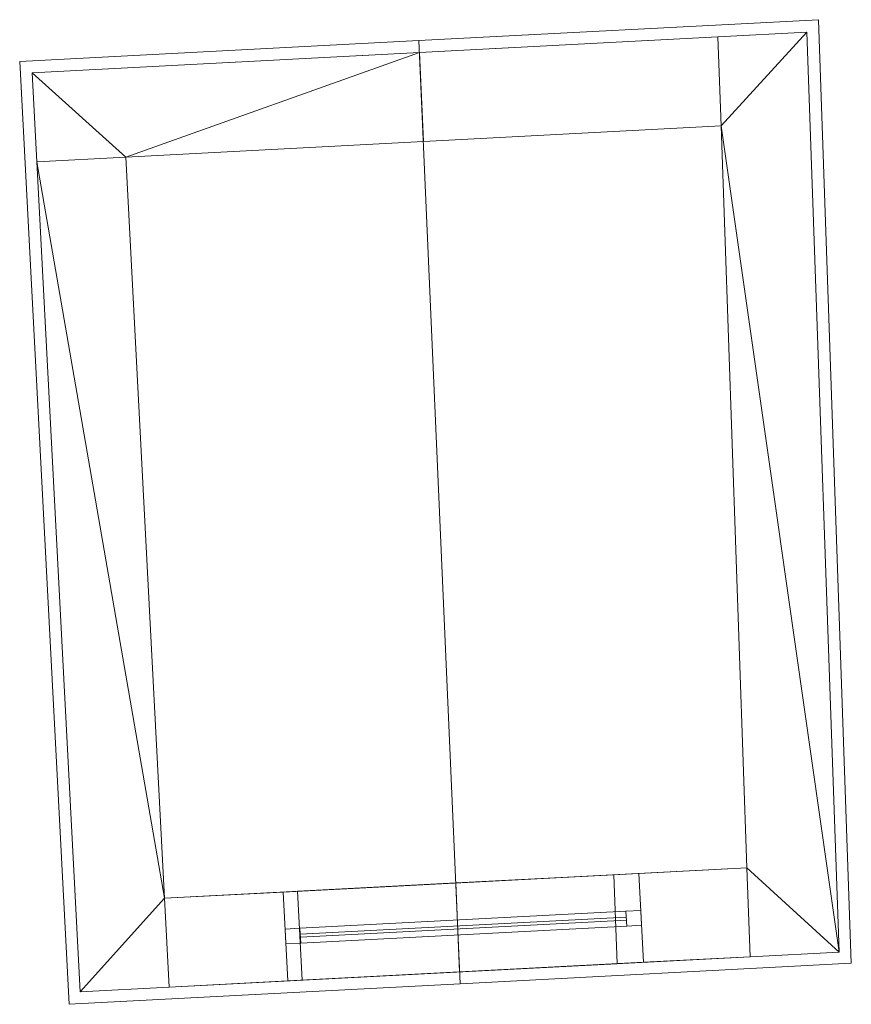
# Model space of a CAD drawing. Header units: millimetres. Extents: x -430348 to -225823, y -86243 to 5084.
# Tile 230 of 256: x -393010 to -390208, y -50918 to -47601. Entities that reach past the tile are written whole.
import ezdxf

# ---------------------------------------------------------------- set-up
doc = ezdxf.new("R2010")
doc.units = ezdxf.units.MM
for name, color, linetype, lineweight in [('A-GLAZ-CURT', 52, 'Continuous', 9), ('A-GLAZ-CWMG', 51, 'Continuous', 9), ('A-ROOF', 132, 'Continuous', 9), ('A-WALL', 113, 'Continuous', 9)]:
    doc.layers.add(name, color=color, linetype=linetype, lineweight=lineweight)

# ---------------------------------------------------------------- blocks, each defined once
blk = doc.blocks.new('System Panel - Door-566720-_3D_ Copy 1')
at = {"layer": 'A-GLAZ-CURT'}
mesh = blk.add_polyface(dxfattribs=at)
corners = [(-550, 5), (-550, 5, 1500), (550, 5, 1500), (550, 5)]
mesh.append_faces([[corners[k] for k in face] for face in [(1, 2, 3, 0)]])
mesh = blk.add_polyface(dxfattribs=at)
corners = [(550, -5), (-550, -5), (-550, 5), (550, 5)]
mesh.append_faces([[corners[k] for k in face] for face in [(3, 0, 1, 2)]])
mesh = blk.add_polyface(dxfattribs=at)
corners = [(-550, -5, 1500), (550, -5, 1500), (550, 5, 1500), (-550, 5, 1500)]
mesh.append_faces([[corners[k] for k in face] for face in [(3, 0, 1, 2)]])
mesh = blk.add_polyface(dxfattribs=at)
corners = [(-550, -5), (-550, -5, 1500), (-550, 5, 1500), (-550, 5)]
mesh.append_faces([[corners[k] for k in face] for face in [(0, 1, 2, 3)]])
mesh = blk.add_polyface(dxfattribs=at)
corners = [(550, -5, 1500), (550, -5), (550, 5), (550, 5, 1500)]
mesh.append_faces([[corners[k] for k in face] for face in [(0, 1, 2, 3)]])
mesh = blk.add_polyface(dxfattribs=at)
corners = [(-550, -5), (550, -5), (550, -5, 1500), (-550, -5, 1500)]
mesh.append_faces([[corners[k] for k in face] for face in [(3, 0, 1, 2)]])
blk = doc.blocks.new('Rectangular Mullion - 50mm x 50mm-494508-_3D_ Copy 1')
at = {"layer": 'A-GLAZ-CWMG'}
mesh = blk.add_polyface(dxfattribs=at)
corners = [(0, 25), (-50, 25), (-50, -25), (0, -25)]
mesh.append_faces([[corners[k] for k in face] for face in [(3, 0, 1, 2)]])
mesh = blk.add_polyface(dxfattribs=at)
corners = [(0, 25, -1600), (0, -25, -1600), (-50, -25, -1600), (-50, 25, -1600)]
mesh.append_faces([[corners[k] for k in face] for face in [(3, 0, 1, 2)]])
mesh = blk.add_polyface(dxfattribs=at)
corners = [(-50, 25), (0, 25), (0, 25, -1600), (-50, 25, -1600)]
mesh.append_faces([[corners[k] for k in face] for face in [(3, 0, 1, 2)]])
mesh = blk.add_polyface(dxfattribs=at)
corners = [(-50, -25), (-50, 25), (-50, 25, -1600), (-50, -25, -1600)]
mesh.append_faces([[corners[k] for k in face] for face in [(3, 0, 1, 2)]])
mesh = blk.add_polyface(dxfattribs=at)
corners = [(0, 25), (0, -25), (0, -25, -1600), (0, 25, -1600)]
mesh.append_faces([[corners[k] for k in face] for face in [(3, 0, 1, 2)]])
mesh = blk.add_polyface(dxfattribs=at)
corners = [(0, -25), (-50, -25), (-50, -25, -1600), (0, -25, -1600)]
mesh.append_faces([[corners[k] for k in face] for face in [(3, 0, 1, 2)]])
blk = doc.blocks.new('Rectangular Mullion - 50mm x 50mm-389655-_3D_ Copy 1')
at = {"layer": 'A-GLAZ-CWMG'}
mesh = blk.add_polyface(dxfattribs=at)
corners = [(0, 25), (-50, 25), (-50, -25), (0, -25)]
mesh.append_faces([[corners[k] for k in face] for face in [(2, 3, 0, 1)]])
mesh = blk.add_polyface(dxfattribs=at)
corners = [(0, 25, -1100), (0, -25, -1100), (-50, -25, -1100), (-50, 25, -1100)]
mesh.append_faces([[corners[k] for k in face] for face in [(0, 1, 2, 3)]])
mesh = blk.add_polyface(dxfattribs=at)
corners = [(-50, 25), (0, 25), (0, 25, -1100), (-50, 25, -1100)]
mesh.append_faces([[corners[k] for k in face] for face in [(3, 0, 1, 2)]])
mesh = blk.add_polyface(dxfattribs=at)
corners = [(-50, -25), (-50, 25), (-50, 25, -1100), (-50, -25, -1100)]
mesh.append_faces([[corners[k] for k in face] for face in [(0, 1, 2, 3)]])
mesh = blk.add_polyface(dxfattribs=at)
corners = [(0, 25), (0, -25), (0, -25, -1100), (0, 25, -1100)]
mesh.append_faces([[corners[k] for k in face] for face in [(0, 1, 2, 3)]])
mesh = blk.add_polyface(dxfattribs=at)
corners = [(0, -25), (-50, -25), (-50, -25, -1100), (0, -25, -1100)]
mesh.append_faces([[corners[k] for k in face] for face in [(3, 0, 1, 2)]])
blk = doc.blocks.new('Rectangular Mullion - 50mm x 50mm-494507-_3D_ Copy 1')
at = {"layer": 'A-GLAZ-CWMG'}
mesh = blk.add_polyface(dxfattribs=at)
corners = [(0, 25), (-50, 25), (-50, -25), (0, -25)]
mesh.append_faces([[corners[k] for k in face] for face in [(3, 0, 1, 2)]])
mesh = blk.add_polyface(dxfattribs=at)
corners = [(0, 25, -1600), (0, -25, -1600), (-50, -25, -1600), (-50, 25, -1600)]
mesh.append_faces([[corners[k] for k in face] for face in [(3, 0, 1, 2)]])
mesh = blk.add_polyface(dxfattribs=at)
corners = [(-50, 25), (0, 25), (0, 25, -1600), (-50, 25, -1600)]
mesh.append_faces([[corners[k] for k in face] for face in [(3, 0, 1, 2)]])
mesh = blk.add_polyface(dxfattribs=at)
corners = [(-50, -25), (-50, 25), (-50, 25, -1600), (-50, -25, -1600)]
mesh.append_faces([[corners[k] for k in face] for face in [(3, 0, 1, 2)]])
mesh = blk.add_polyface(dxfattribs=at)
corners = [(0, 25), (0, -25), (0, -25, -1600), (0, 25, -1600)]
mesh.append_faces([[corners[k] for k in face] for face in [(3, 0, 1, 2)]])
mesh = blk.add_polyface(dxfattribs=at)
corners = [(0, -25), (-50, -25), (-50, -25, -1600), (0, -25, -1600)]
mesh.append_faces([[corners[k] for k in face] for face in [(3, 0, 1, 2)]])
blk = doc.blocks.new('Rectangular Mullion - 50mm x 50mm-389654-_3D_ Copy 1')
at = {"layer": 'A-GLAZ-CWMG'}
mesh = blk.add_polyface(dxfattribs=at)
corners = [(0, 25), (-50, 25), (-50, -25), (0, -25)]
mesh.append_faces([[corners[k] for k in face] for face in [(2, 3, 0, 1)]])
mesh = blk.add_polyface(dxfattribs=at)
corners = [(0, 25, -1100), (0, -25, -1100), (-50, -25, -1100), (-50, 25, -1100)]
mesh.append_faces([[corners[k] for k in face] for face in [(0, 1, 2, 3)]])
mesh = blk.add_polyface(dxfattribs=at)
corners = [(-50, 25), (0, 25), (0, 25, -1100), (-50, 25, -1100)]
mesh.append_faces([[corners[k] for k in face] for face in [(3, 0, 1, 2)]])
mesh = blk.add_polyface(dxfattribs=at)
corners = [(-50, -25), (-50, 25), (-50, 25, -1100), (-50, -25, -1100)]
mesh.append_faces([[corners[k] for k in face] for face in [(0, 1, 2, 3)]])
mesh = blk.add_polyface(dxfattribs=at)
corners = [(0, 25), (0, -25), (0, -25, -1100), (0, 25, -1100)]
mesh.append_faces([[corners[k] for k in face] for face in [(0, 1, 2, 3)]])
mesh = blk.add_polyface(dxfattribs=at)
corners = [(0, -25), (-50, -25), (-50, -25, -1100), (0, -25, -1100)]
mesh.append_faces([[corners[k] for k in face] for face in [(3, 0, 1, 2)]])

msp = doc.modelspace()

# ---------------------------------------------------------------- block references
at = {"layer": 'A-GLAZ-CURT', "rotation": 2.999999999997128}
msp.add_blockref('System Panel - Door-566720-_3D_ Copy 1', (-391515.4, -50658, 59029.9), dxfattribs=at)
at = {"layer": 'A-GLAZ-CWMG', "extrusion": (0.99863, 0.052336, 0), "rotation": 90}
msp.add_blockref('Rectangular Mullion - 50mm x 50mm-389655-_3D_ Copy 1', (-30098.2, 60579.9, -393080.1), dxfattribs=at)
at = {"layer": 'A-GLAZ-CWMG', "extrusion": (-0.99863, -0.052336, 0), "rotation": 270}
msp.add_blockref('Rectangular Mullion - 50mm x 50mm-389654-_3D_ Copy 1', (30098.2, 58979.9, 394180.1), dxfattribs=at)
at = {"layer": 'A-GLAZ-CWMG', "extrusion": (0, 0, -1), "rotation": 177.0000000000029}
msp.add_blockref('Rectangular Mullion - 50mm x 50mm-494507-_3D_ Copy 1', (390916.2, -50626.6, -58979.9), dxfattribs=at)
at = {"layer": 'A-GLAZ-CWMG', "rotation": 182.9999999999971}
msp.add_blockref('Rectangular Mullion - 50mm x 50mm-494508-_3D_ Copy 1', (-392114.6, -50689.4, 60579.9), dxfattribs=at)

# ---------------------------------------------------------------- meshes
at = {"layer": 'A-ROOF'}
mesh = msp.add_polyface(dxfattribs=at)
corners = [(-393010, -47742.4, 60399.2), (-391664.8, -47671.9, 60889.5), (-390319.4, -47601.3, 60399.2), (-390319.4, -47601.3, 60292.8), (-391664.8, -47671.9, 60783.1), (-393010, -47742.4, 60292.8)]
mesh.append_faces([[corners[k] for k in face] for face in [(0, 1, 4, 5)]], dxfattribs={"vtx1": -1})
mesh.append_faces([[corners[k] for k in face] for face in [(2, 3, 4, 1)]], dxfattribs={"vtx2": -1})
mesh = msp.add_polyface(dxfattribs=at)
corners = [(-391664.8, -47671.9, 60783.1), (-390319.4, -47601.3, 60292.8), (-390208.4, -50779.7, 60292.8), (-391526.1, -50848.8, 60773)]
mesh.append_faces([[corners[k] for k in face] for face in [(2, 3, 0, 1)]])
mesh = msp.add_polyface(dxfattribs=at)
corners = [(-390319.4, -47601.3, 60399.2), (-391664.8, -47671.9, 60889.5), (-391526.1, -50848.8, 60879.4), (-390208.4, -50779.7, 60399.2)]
mesh.append_faces([[corners[k] for k in face] for face in [(1, 2, 3, 0)]])
mesh = msp.add_polyface(dxfattribs=at)
corners = [(-390319.4, -47601.3, 60292.8), (-390319.4, -47601.3, 60399.2), (-390208.4, -50779.7, 60399.2), (-390208.4, -50779.7, 60292.8)]
mesh.append_faces([[corners[k] for k in face] for face in [(1, 2, 3, 0)]])
mesh = msp.add_polyface(dxfattribs=at)
corners = [(-392843.6, -50917.8, 60292.8), (-393010, -47742.4, 60292.8), (-391664.8, -47671.9, 60783.1), (-391526.1, -50848.8, 60773)]
mesh.append_faces([[corners[k] for k in face] for face in [(1, 2, 3, 0)]])
mesh = msp.add_polyface(dxfattribs=at)
corners = [(-393010, -47742.4, 60399.2), (-392843.6, -50917.8, 60399.2), (-391526.1, -50848.8, 60879.4), (-391664.8, -47671.9, 60889.5)]
mesh.append_faces([[corners[k] for k in face] for face in [(2, 3, 0, 1)]])
mesh = msp.add_polyface(dxfattribs=at)
corners = [(-392843.6, -50917.8, 60292.8), (-392843.6, -50917.8, 60399.2), (-393010, -47742.4, 60399.2), (-393010, -47742.4, 60292.8)]
mesh.append_faces([[corners[k] for k in face] for face in [(2, 3, 0, 1)]])
mesh = msp.add_polyface(dxfattribs=at)
corners = [(-390208.4, -50779.7, 60399.2), (-391526.1, -50848.8, 60879.4), (-392843.6, -50917.8, 60399.2), (-392843.6, -50917.8, 60292.8), (-391526.1, -50848.8, 60773), (-390208.4, -50779.7, 60292.8)]
mesh.append_faces([[corners[k] for k in face] for face in [(4, 1, 2, 3)]], dxfattribs={"vtx0": -1})
mesh.append_faces([[corners[k] for k in face] for face in [(4, 5, 0, 1)]], dxfattribs={"vtx3": -1})
at = {"layer": 'A-WALL'}
mesh = msp.add_polyface(dxfattribs=at)
corners = [(-390357.9, -47643.4, 57947.5), (-390249.7, -50741.9, 57947.5), (-390549.4, -50757.6, 57947.5), (-390559.8, -50457.7, 57947.5), (-390647.1, -47958.9, 57947.5), (-390657.6, -47659.1, 57947.5)]
mesh.append_faces([[corners[k] for k in face] for face in [(0, 4, 5)]], dxfattribs={"vtx0": -1})
mesh.append_faces([[corners[k] for k in face] for face in [(4, 0, 1, 3)]], dxfattribs={"vtx0": -1, "vtx2": -1})
mesh.append_faces([[corners[k] for k in face] for face in [(2, 3, 1)]], dxfattribs={"vtx1": -1})
mesh = msp.add_polyface(dxfattribs=at)
corners = [(-390357.9, -47643.4, 60307.4), (-390357.9, -47643.4, 57947.5), (-390657.6, -47659.1, 57947.5), (-390657.6, -47659.1, 60416.6)]
mesh.append_faces([[corners[k] for k in face] for face in [(0, 1, 2, 3)]])
mesh = msp.add_polyface(dxfattribs=at)
corners = [(-390249.7, -50741.9, 60307.4), (-390357.9, -47643.4, 60307.4), (-390657.6, -47659.1, 60416.6), (-390647.1, -47958.9, 60416.6), (-390559.8, -50457.7, 60416.6), (-390549.4, -50757.6, 60416.6)]
mesh.append_faces([[corners[k] for k in face] for face in [(4, 5, 0, 3), (1, 2, 3, 0)]], dxfattribs={"vtx2": -1})
mesh = msp.add_polyface(dxfattribs=at)
corners = [(-390249.7, -50741.9, 57947.5), (-390357.9, -47643.4, 57947.5), (-390357.9, -47643.4, 60307.4), (-390249.7, -50741.9, 60307.4)]
mesh.append_faces([[corners[k] for k in face] for face in [(2, 3, 0, 1)]])
mesh = msp.add_polyface(dxfattribs=at)
corners = [(-390657.6, -47659.1, 57947.5), (-392968, -47780.2, 57947.5), (-392968, -47780.2, 60307.4), (-391663.1, -47711.8, 60783), (-390657.6, -47659.1, 60416.6)]
mesh.append_faces([[corners[k] for k in face] for face in [(2, 0, 1)]], dxfattribs={"vtx0": -1})
mesh.append_faces([[corners[k] for k in face] for face in [(3, 4, 0, 2)]], dxfattribs={"vtx2": -1})
mesh = msp.add_polyface(dxfattribs=at)
corners = [(-392968, -47780.2, 57947.5), (-390657.6, -47659.1, 57947.5), (-390647.1, -47958.9, 57947.5), (-392652.7, -48064, 57947.5), (-392952.3, -48079.7, 57947.5)]
mesh.append_faces([[corners[k] for k in face] for face in [(3, 0, 1, 2)]], dxfattribs={"vtx0": -1})
mesh.append_faces([[corners[k] for k in face] for face in [(3, 4, 0)]], dxfattribs={"vtx2": -1})
mesh = msp.add_polyface(dxfattribs=at)
corners = [(-390657.6, -47659.1, 60416.6), (-391663.1, -47711.8, 60783), (-391650, -48011.5, 60782), (-390647.1, -47958.9, 60416.6)]
mesh.append_faces([[corners[k] for k in face] for face in [(1, 2, 3, 0)]])
mesh = msp.add_polyface(dxfattribs=at)
corners = [(-390549.4, -50757.6, 57947.5), (-390549.4, -50757.6, 60416.6), (-390559.8, -50457.7, 60416.6), (-390647.1, -47958.9, 60416.6), (-390657.6, -47659.1, 60416.6), (-390657.6, -47659.1, 57947.5), (-390647.1, -47958.9, 57947.5), (-390559.8, -50457.7, 57947.5)]
mesh.append_faces([[corners[k] for k in face] for face in [(2, 7, 0, 1)]], dxfattribs={"vtx0": -1})
mesh.append_faces([[corners[k] for k in face] for face in [(3, 6, 7, 2)]], dxfattribs={"vtx0": -1, "vtx2": -1})
mesh.append_faces([[corners[k] for k in face] for face in [(5, 6, 3, 4)]], dxfattribs={"vtx1": -1})
mesh = msp.add_polyface(dxfattribs=at)
corners = [(-390657.6, -47659.1, 57947.5), (-390657.6, -47659.1, 60416.6), (-390647.1, -47958.9, 60416.6), (-390647.1, -47958.9, 57947.5)]
mesh.append_faces([[corners[k] for k in face] for face in [(0, 1, 2, 3)]])
mesh = msp.add_polyface(dxfattribs=at)
corners = [(-391663.1, -47711.8, 60783), (-392968, -47780.2, 60307.4), (-392952.3, -48079.7, 60307.4), (-392652.7, -48064, 60416.6), (-391650, -48011.5, 60782)]
mesh.append_faces([[corners[k] for k in face] for face in [(3, 0, 1, 2)]], dxfattribs={"vtx0": -1})
mesh.append_faces([[corners[k] for k in face] for face in [(3, 4, 0)]], dxfattribs={"vtx2": -1})
mesh = msp.add_polyface(dxfattribs=at)
corners = [(-392968, -47780.2, 60307.4), (-392968, -47780.2, 57947.5), (-392952.3, -48079.7, 57947.5), (-392952.3, -48079.7, 60307.4)]
mesh.append_faces([[corners[k] for k in face] for face in [(3, 0, 1, 2)]])
mesh = msp.add_polyface(dxfattribs=at)
corners = [(-390647.1, -47958.9, 57947.5), (-390647.1, -47958.9, 60416.6), (-391650, -48011.5, 60782), (-392652.7, -48064, 60416.6), (-392952.3, -48079.7, 60307.4), (-392952.3, -48079.7, 57947.5), (-392652.7, -48064, 57947.5)]
mesh.append_faces([[corners[k] for k in face] for face in [(1, 6, 0)]], dxfattribs={"vtx0": -1})
mesh.append_faces([[corners[k] for k in face] for face in [(3, 6, 1, 2)]], dxfattribs={"vtx0": -1, "vtx1": -1})
mesh.append_faces([[corners[k] for k in face] for face in [(4, 5, 6, 3)]], dxfattribs={"vtx2": -1})
mesh = msp.add_polyface(dxfattribs=at)
corners = [(-392805.8, -50875.8, 57947.5), (-392952.3, -48079.7, 57947.5), (-392652.7, -48064, 57947.5), (-392521.9, -50560.5, 57947.5), (-392506.2, -50860.1, 57947.5)]
mesh.append_faces([[corners[k] for k in face] for face in [(3, 0, 1, 2)]], dxfattribs={"vtx0": -1})
mesh.append_faces([[corners[k] for k in face] for face in [(3, 4, 0)]], dxfattribs={"vtx2": -1})
mesh = msp.add_polyface(dxfattribs=at)
corners = [(-392952.3, -48079.7, 57947.5), (-392952.3, -48079.7, 60307.4), (-392652.7, -48064, 60416.6), (-392652.7, -48064, 57947.5)]
mesh.append_faces([[corners[k] for k in face] for face in [(3, 0, 1, 2)]])
mesh = msp.add_polyface(dxfattribs=at)
corners = [(-392952.3, -48079.7, 60307.4), (-392805.8, -50875.8, 60307.4), (-392506.2, -50860.1, 60416.6), (-392521.9, -50560.5, 60416.6), (-392652.7, -48064, 60416.6)]
mesh.append_faces([[corners[k] for k in face] for face in [(4, 0, 3)]], dxfattribs={"vtx1": -1})
mesh.append_faces([[corners[k] for k in face] for face in [(1, 2, 3, 0)]], dxfattribs={"vtx2": -1})
mesh = msp.add_polyface(dxfattribs=at)
corners = [(-392952.3, -48079.7, 57947.5), (-392805.8, -50875.8, 57947.5), (-392805.8, -50875.8, 60307.4), (-392952.3, -48079.7, 60307.4)]
mesh.append_faces([[corners[k] for k in face] for face in [(3, 0, 1, 2)]])
mesh = msp.add_polyface(dxfattribs=at)
corners = [(-392652.7, -48064, 57947.5), (-392652.7, -48064, 60416.6), (-392521.9, -50560.5, 60416.6), (-392506.2, -50860.1, 60416.6), (-392506.2, -50860.1, 57947.5), (-392521.9, -50560.5, 57947.5)]
mesh.append_faces([[corners[k] for k in face] for face in [(2, 3, 4, 5), (5, 0, 1, 2)]], dxfattribs={"vtx3": -1})
mesh = msp.add_polyface(dxfattribs=at)
corners = [(-390559.8, -50457.7, 57947.5), (-392521.9, -50560.5, 57947.5), (-392521.9, -50560.5, 60416.6), (-392122.4, -50539.6, 60562.1), (-392122.4, -50539.6, 58979.9), (-390924.1, -50476.8, 58979.9), (-390924.1, -50476.8, 60549.3), (-390559.8, -50457.7, 60416.6), (-392073.8, -50537.1, 60579.9), (-391540.9, -50509.1, 60774.1), (-391007.9, -50481.2, 60579.9)]
mesh.append_faces([[corners[k] for k in face] for face in [(10, 8, 9)]])
mesh.append_faces([[corners[k] for k in face] for face in [(4, 1, 2, 3)]], dxfattribs={"vtx0": -1})
mesh.append_faces([[corners[k] for k in face] for face in [(7, 0, 5, 6)]], dxfattribs={"vtx1": -1})
mesh.append_faces([[corners[k] for k in face] for face in [(4, 5, 0, 1)]], dxfattribs={"vtx1": -1, "vtx3": -1})
mesh = msp.add_polyface(dxfattribs=at)
corners = [(-390549.4, -50757.6, 57947.5), (-392506.2, -50860.1, 57947.5), (-392521.9, -50560.5, 57947.5), (-390559.8, -50457.7, 57947.5)]
mesh.append_faces([[corners[k] for k in face] for face in [(0, 1, 2, 3)]])
mesh = msp.add_polyface(dxfattribs=at)
corners = [(-390549.4, -50757.6, 60416.6), (-390559.8, -50457.7, 60416.6), (-390924.1, -50476.8, 60549.3), (-390908.4, -50776.4, 60547.4), (-391540.9, -50509.1, 60774.1), (-391527.8, -50808.8, 60773.1), (-390997.5, -50781.1, 60579.9), (-391007.9, -50481.2, 60579.9)]
mesh.append_faces([[corners[k] for k in face] for face in [(2, 3, 0, 1), (4, 5, 6, 7)]])
mesh = msp.add_polyface(dxfattribs=at)
corners = [(-390549.4, -50757.6, 60416.6), (-390549.4, -50757.6, 57947.5), (-390559.8, -50457.7, 57947.5), (-390559.8, -50457.7, 60416.6)]
mesh.append_faces([[corners[k] for k in face] for face in [(1, 2, 3, 0)]])
mesh = msp.add_polyface(dxfattribs=at)
corners = [(-392521.9, -50560.5, 60416.6), (-392506.2, -50860.1, 60416.6), (-392106.7, -50839.2, 60562.1), (-392122.4, -50539.6, 60562.1), (-391527.8, -50808.8, 60773.1), (-391540.9, -50509.1, 60774.1), (-392073.8, -50537.1, 60579.9), (-392058.1, -50836.6, 60579.9)]
mesh.append_faces([[corners[k] for k in face] for face in [(3, 0, 1, 2), (4, 5, 6, 7)]])
mesh = msp.add_polyface(dxfattribs=at)
corners = [(-392122.4, -50539.6, 58979.9), (-392106.7, -50839.2, 58979.9), (-390908.4, -50776.4, 58979.9), (-390924.1, -50476.8, 58979.9)]
mesh.append_faces([[corners[k] for k in face] for face in [(3, 0, 1, 2)]])
mesh = msp.add_polyface(dxfattribs=at)
corners = [(-390997.5, -50781.1, 60579.9), (-392058.1, -50836.6, 60579.9), (-392073.8, -50537.1, 60579.9), (-391007.9, -50481.2, 60579.9)]
mesh.append_faces([[corners[k] for k in face] for face in [(2, 3, 0, 1)]])
mesh = msp.add_polyface(dxfattribs=at)
corners = [(-390924.1, -50476.8, 58979.9), (-390908.4, -50776.4, 58979.9), (-390908.4, -50776.4, 60547.4), (-390924.1, -50476.8, 60549.3)]
mesh.append_faces([[corners[k] for k in face] for face in [(2, 3, 0, 1)]])
mesh = msp.add_polyface(dxfattribs=at)
corners = [(-392106.7, -50839.2, 58979.9), (-392122.4, -50539.6, 58979.9), (-392122.4, -50539.6, 60562.1), (-392106.7, -50839.2, 60562.1)]
mesh.append_faces([[corners[k] for k in face] for face in [(1, 2, 3, 0)]])
mesh = msp.add_polyface(dxfattribs=at)
corners = [(-392506.2, -50860.1, 57947.5), (-392506.2, -50860.1, 60416.6), (-392521.9, -50560.5, 60416.6), (-392521.9, -50560.5, 57947.5)]
mesh.append_faces([[corners[k] for k in face] for face in [(3, 0, 1, 2)]])
mesh = msp.add_polyface(dxfattribs=at)
corners = [(-392506.2, -50860.1, 57947.5), (-390549.4, -50757.6, 57947.5), (-390549.4, -50757.6, 60416.6), (-390908.4, -50776.4, 60547.4), (-390908.4, -50776.4, 58979.9), (-392106.7, -50839.2, 58979.9), (-392106.7, -50839.2, 60562.1), (-392506.2, -50860.1, 60416.6), (-390997.5, -50781.1, 60579.9), (-391527.8, -50808.8, 60773.1), (-392058.1, -50836.6, 60579.9)]
mesh.append_faces([[corners[k] for k in face] for face in [(10, 8, 9)]])
mesh.append_faces([[corners[k] for k in face] for face in [(4, 1, 2, 3)]], dxfattribs={"vtx0": -1})
mesh.append_faces([[corners[k] for k in face] for face in [(5, 0, 1, 4)]], dxfattribs={"vtx0": -1, "vtx2": -1})
mesh.append_faces([[corners[k] for k in face] for face in [(7, 0, 5, 6)]], dxfattribs={"vtx1": -1})
mesh = msp.add_polyface(dxfattribs=at)
corners = [(-390249.7, -50741.9, 57947.5), (-390249.7, -50741.9, 60307.4), (-390549.4, -50757.6, 60416.6), (-390549.4, -50757.6, 57947.5)]
mesh.append_faces([[corners[k] for k in face] for face in [(1, 2, 3, 0)]])
mesh = msp.add_polyface(dxfattribs=at)
corners = [(-392805.8, -50875.8, 60307.4), (-392805.8, -50875.8, 57947.5), (-392506.2, -50860.1, 57947.5), (-392506.2, -50860.1, 60416.6)]
mesh.append_faces([[corners[k] for k in face] for face in [(0, 1, 2, 3)]])

doc.saveas('drawing.dxf')
